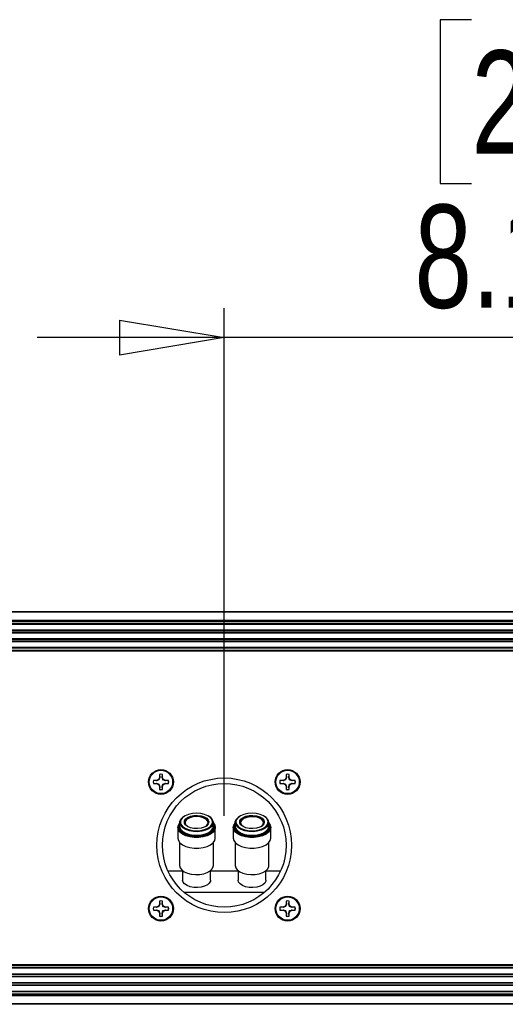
# Model space of a CAD drawing. Header units: inches. Extents: x 0.3 to 33.8, y 0.2 to 21.7.
# Tile 66 of 72: x 28.799 to 29.448, y 9.684 to 11. Entities that reach past the tile are written whole.
import ezdxf

# ---------------------------------------------------------------- set-up
doc = ezdxf.new("R2010")
doc.units = ezdxf.units.IN
doc.header["$MEASUREMENT"] = 0
doc.layers.add('BORDERS', color=7, linetype='Continuous')
doc.styles.add('SLDTEXTSTYLE0', font='TXT', dxfattribs={"width": 0.75})
doc.dimstyles.new('SLDDIMSTYLE2', dxfattribs={"dimtxt": 0.137795, "dimasz": 0.14, "dimexe": 0, "dimexo": 0.0625, "dimgap": 0.034449, "dimtad": 1, "dimdec": 3, "dimlfac": 10, "dimrnd": 1e-09, "dimzin": 12, "dimdsep": 46, "dimtxsty": 'SLDTEXTSTYLE0', "dimblk1": 'CLOSED', "dimblk2": 'CLOSED', "dimsah": 1, "dimcen": 0.09, "dimadec": 0, "dimazin": 3, "dimtfac": 1, "dimtdec": 3, "dimtmove": 0, "dimatfit": 0, "dimldrblk": 'CLOSED', "dimfxl": 0, "dimfrac": 2, "dimtolj": 1, "dimtzin": 12, "dimarcsym": 0})

# ---------------------------------------------------------------- blocks, each defined once
blk = doc.blocks.new('_Closed')
at = {"color": 0, "linetype": 'ByBlock', "lineweight": -2}
for p, q in [((-1, 0.166667), (0, 0)), ((-1, 0.166667), (-1, -0.166667)), ((0, 0), (-1, -0.166667)), ((0, 0), (-1, 0))]:
    blk.add_line(p, q, dxfattribs=at)
blk = doc.blocks.new('_D_7')
at = {"layer": 'BORDERS'}
for p, q in [((29.403, 11.0001), (29.361, 11.0001)), ((29.361, 11.0001), (29.361, 10.7814)), ((29.7085, 11.0001), (29.7505, 11.0001)), ((29.7505, 11.0001), (29.7505, 10.7814)), ((29.361, 10.7814), (29.403, 10.7814)), ((29.7505, 10.7814), (29.7085, 10.7814)), ((29.0726, 9.9361), (29.0726, 10.6146)), ((29.8851, 10.2392), (29.8851, 10.6146)), ((29.0726, 10.5752), (28.8226, 10.5752)), ((29.8851, 10.5752), (29.0726, 10.5752)), ((29.8851, 10.5752), (30.1351, 10.5752))]:
    blk.add_line(p, q, dxfattribs=at)
at = {"layer": 'BORDERS', "xscale": 0.14, "yscale": 0.14}
blk.add_blockref('_Closed', (29.0726, 10.5752, -0.194), dxfattribs=at)
at = {"layer": 'BORDERS', "xscale": 0.14, "yscale": 0.14, "rotation": 180.0000000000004}
blk.add_blockref('_Closed', (29.8851, 10.5752, -0.194), dxfattribs=at)
at = {"layer": 'BORDERS', "char_height": 0.1378, "attachment_point": 1, "style": 'SLDTEXTSTYLE0'}
for s, insert in [('206', (29.403, 10.959)), ('8.125', (29.3267, 10.7529))]:
    blk.add_mtext(s, dxfattribs=dict(at, insert=insert))

msp = doc.modelspace()

# ---------------------------------------------------------------- linework, layer by layer
at = {"color": 7, "linetype": 'Continuous', "lineweight": 25}
for p, q in [((20.29507, 10.20923), (29.87507, 10.20923)), ((29.87507, 10.20823), (20.29507, 10.20823)), ((20.29507, 10.19773), (29.87507, 10.19773)), ((29.87507, 10.19673), (20.29507, 10.19673)), ((29.87507, 10.19573), (20.29507, 10.19573)), ((29.83207, 10.19523), (20.33807, 10.19523)), ((29.83207, 10.19261), (20.33807, 10.19261)), ((29.83207, 10.19194), (20.33807, 10.19194)), ((29.83207, 10.18423), (20.33807, 10.18423)), ((29.83207, 10.18355), (20.33807, 10.18355)), ((29.83207, 10.18101), (20.33807, 10.18101)), ((29.83207, 10.18034), (20.33807, 10.18034)), ((29.83207, 10.17263), (20.33807, 10.17263)), ((29.83207, 10.17195), (20.33807, 10.17195)), ((29.83207, 10.16941), (20.33807, 10.16941)), ((29.83207, 10.16874), (20.33807, 10.16874)), ((29.83207, 10.16103), (20.33807, 10.16103)), ((29.83207, 10.16035), (20.33807, 10.16035)), ((20.33694, 10.15723), (29.83319, 10.15723)), ((29.83319, 10.15623), (20.33694, 10.15623)), ((20.33807, 10.15773), (29.83207, 10.15773)), ((28.98586, 9.99155), (28.98586, 9.9875)), ((28.98593, 9.99141), (28.98586, 9.99155)), ((28.98593, 9.99141), (28.98634, 9.9874)), ((28.98954, 9.9874), (28.98994, 9.99141)), ((28.98994, 9.99141), (28.99002, 9.99155)), ((28.99002, 9.9875), (28.99002, 9.99155)), ((29.15512, 9.99155), (29.15512, 9.9875)), ((29.15519, 9.99141), (29.15512, 9.99155)), ((29.15519, 9.99141), (29.1556, 9.9874)), ((29.1588, 9.9874), (29.1592, 9.99141)), ((29.1592, 9.99141), (29.15928, 9.99155)), ((29.15928, 9.9875), (29.15928, 9.99155)), ((28.9818, 9.98344), (28.97775, 9.98344)), ((28.97789, 9.98337), (28.97775, 9.98344)), ((28.97789, 9.97936), (28.97775, 9.97928)), ((28.97775, 9.97928), (28.9818, 9.97928)), ((28.9819, 9.98296), (28.97789, 9.98337)), ((28.97789, 9.97936), (28.9819, 9.97976)), ((28.98467, 9.98463), (28.9818, 9.98344)), ((28.9819, 9.98296), (28.9818, 9.98344)), ((28.9819, 9.97976), (28.9818, 9.97928)), ((28.9818, 9.97928), (28.98467, 9.9781)), ((28.9819, 9.97976), (28.98522, 9.97865)), ((28.98586, 9.9875), (28.98467, 9.98463)), ((28.98522, 9.98408), (28.98467, 9.98463)), ((28.98522, 9.97865), (28.98467, 9.9781)), ((28.98467, 9.9781), (28.98586, 9.97523)), ((28.98634, 9.9874), (28.98522, 9.98408)), ((28.98634, 9.9874), (28.98586, 9.9875)), ((28.98634, 9.97532), (28.98586, 9.97523)), ((28.98586, 9.97523), (28.98586, 9.97117)), ((28.98634, 9.97532), (28.98593, 9.97132)), ((28.98954, 9.9874), (28.99002, 9.9875)), ((28.98954, 9.97532), (28.99065, 9.97865)), ((28.98994, 9.97132), (28.98954, 9.97532)), ((28.98954, 9.97532), (28.99002, 9.97523)), ((28.99121, 9.98463), (28.99002, 9.9875)), ((28.99002, 9.97523), (28.99121, 9.9781)), ((28.99002, 9.97117), (28.99002, 9.97523)), ((28.99065, 9.98408), (28.99121, 9.98463)), ((28.99398, 9.98296), (28.99065, 9.98408)), ((28.99065, 9.97865), (28.99121, 9.9781)), ((28.99407, 9.98344), (28.99121, 9.98463)), ((28.99121, 9.9781), (28.99407, 9.97928)), ((28.99398, 9.98296), (28.99407, 9.98344)), ((28.99799, 9.98337), (28.99398, 9.98296)), ((28.99398, 9.97976), (28.99799, 9.97936)), ((28.99398, 9.97976), (28.99407, 9.97928)), ((28.99813, 9.98344), (28.99407, 9.98344)), ((28.99407, 9.97928), (28.99813, 9.97928)), ((28.99799, 9.98337), (28.99813, 9.98344)), ((28.99799, 9.97936), (28.99813, 9.97928)), ((29.15106, 9.98344), (29.14701, 9.98344)), ((29.14715, 9.98337), (29.14701, 9.98344)), ((29.14715, 9.97936), (29.14701, 9.97928)), ((29.14701, 9.97928), (29.15106, 9.97928)), ((29.15116, 9.98296), (29.14715, 9.98337)), ((29.14715, 9.97936), (29.15116, 9.97976)), ((29.15393, 9.98463), (29.15106, 9.98344)), ((29.15116, 9.98296), (29.15106, 9.98344)), ((29.15116, 9.97976), (29.15106, 9.97928)), ((29.15106, 9.97928), (29.15393, 9.9781)), ((29.15116, 9.97976), (29.15448, 9.97865)), ((29.15512, 9.9875), (29.15393, 9.98463)), ((29.15448, 9.98408), (29.15393, 9.98463)), ((29.15448, 9.97865), (29.15393, 9.9781)), ((29.15393, 9.9781), (29.15512, 9.97523)), ((29.1556, 9.9874), (29.15448, 9.98408)), ((29.1556, 9.9874), (29.15512, 9.9875)), ((29.1556, 9.97532), (29.15512, 9.97523)), ((29.15512, 9.97523), (29.15512, 9.97117)), ((29.1556, 9.97532), (29.15519, 9.97132)), ((29.1588, 9.9874), (29.15928, 9.9875)), ((29.1588, 9.97532), (29.15991, 9.97865)), ((29.1592, 9.97132), (29.1588, 9.97532)), ((29.1588, 9.97532), (29.15928, 9.97523)), ((29.16047, 9.98463), (29.15928, 9.9875)), ((29.15928, 9.97523), (29.16047, 9.9781)), ((29.15928, 9.97117), (29.15928, 9.97523)), ((29.15991, 9.98408), (29.16047, 9.98463)), ((29.16324, 9.98296), (29.15991, 9.98408)), ((29.15991, 9.97865), (29.16047, 9.9781)), ((29.16333, 9.98344), (29.16047, 9.98463)), ((29.16047, 9.9781), (29.16333, 9.97928)), ((29.16324, 9.98296), (29.16333, 9.98344)), ((29.16725, 9.98337), (29.16324, 9.98296)), ((29.16324, 9.97976), (29.16333, 9.97928)), ((29.16324, 9.97976), (29.16725, 9.97936)), ((29.16739, 9.98344), (29.16333, 9.98344)), ((29.16333, 9.97928), (29.16739, 9.97928)), ((29.16725, 9.98337), (29.16739, 9.98344)), ((29.16725, 9.97936), (29.16739, 9.97928)), ((28.98593, 9.97132), (28.98586, 9.97117)), ((28.98994, 9.97132), (28.99002, 9.97117)), ((29.15519, 9.97132), (29.15512, 9.97117)), ((29.1592, 9.97132), (29.15928, 9.97117)), ((29.01218, 9.92327), (29.01293, 9.92511)), ((29.01306, 9.92607), (29.01257, 9.92531)), ((29.01293, 9.92708), (29.01293, 9.92228)), ((29.05188, 9.92792), (29.05159, 9.92625)), ((29.05803, 9.92228), (29.05803, 9.92707)), ((29.05892, 9.9227), (29.05903, 9.92144)), ((29.08635, 9.92326), (29.0871, 9.92511)), ((29.0871, 9.92588), (29.08674, 9.92531)), ((29.0871, 9.92707), (29.0871, 9.92228)), ((29.12605, 9.92791), (29.12576, 9.92625)), ((29.1322, 9.92228), (29.1322, 9.92707)), ((29.13309, 9.9227), (29.1332, 9.92144)), ((29.01048, 9.9206), (29.01048, 9.90639)), ((29.05936, 9.92014), (29.05948, 9.92144)), ((29.06048, 9.90639), (29.06048, 9.9206)), ((29.08465, 9.9206), (29.08465, 9.90639)), ((29.13353, 9.92014), (29.13365, 9.92144)), ((29.13465, 9.90638), (29.13465, 9.9206)), ((29.01293, 9.90055), (29.01293, 9.8698)), ((29.05803, 9.8698), (29.05803, 9.90055)), ((29.0871, 9.90055), (29.0871, 9.8698)), ((29.1322, 9.8698), (29.1322, 9.90054)), ((28.99739, 9.86241), (29.01683, 9.86241)), ((29.01683, 9.86294), (29.01683, 9.85029)), ((29.05413, 9.85029), (29.05413, 9.86294)), ((29.05413, 9.86241), (29.091, 9.86241)), ((29.091, 9.86294), (29.091, 9.85029)), ((29.1283, 9.85029), (29.1283, 9.86294)), ((29.1283, 9.86241), (29.14775, 9.86241)), ((29.12604, 9.83372), (29.0191, 9.83372)), ((28.98586, 9.81824), (28.98467, 9.81537)), ((28.98634, 9.81814), (28.98522, 9.81482)), ((28.98586, 9.82229), (28.98586, 9.81824)), ((28.98593, 9.82215), (28.98586, 9.82229)), ((28.98634, 9.81814), (28.98586, 9.81824)), ((28.98593, 9.82215), (28.98634, 9.81814)), ((28.98954, 9.81814), (28.98994, 9.82215)), ((28.98954, 9.81814), (28.99002, 9.81824)), ((28.98994, 9.82215), (28.99002, 9.82229)), ((28.99002, 9.81824), (28.99002, 9.82229)), ((28.99121, 9.81537), (28.99002, 9.81824)), ((29.15512, 9.81824), (29.15393, 9.81537)), ((29.1556, 9.81814), (29.15448, 9.81482)), ((29.15512, 9.82229), (29.15512, 9.81824)), ((29.15519, 9.82215), (29.15512, 9.82229)), ((29.1556, 9.81814), (29.15512, 9.81824)), ((29.15519, 9.82215), (29.1556, 9.81814)), ((29.1588, 9.81814), (29.1592, 9.82215)), ((29.1588, 9.81814), (29.15928, 9.81824)), ((29.1592, 9.82215), (29.15928, 9.82229)), ((29.15928, 9.81824), (29.15928, 9.82229)), ((29.16047, 9.81537), (29.15928, 9.81824)), ((28.9818, 9.81418), (28.97775, 9.81418)), ((28.97789, 9.81411), (28.97775, 9.81418)), ((28.97789, 9.8101), (28.97775, 9.81002)), ((28.97775, 9.81002), (28.9818, 9.81002)), ((28.9819, 9.8137), (28.97789, 9.81411)), ((28.97789, 9.8101), (28.9819, 9.8105)), ((28.98467, 9.81537), (28.9818, 9.81418)), ((28.9819, 9.8137), (28.9818, 9.81418)), ((28.9819, 9.8105), (28.9818, 9.81002)), ((28.9818, 9.81002), (28.98467, 9.80884)), ((28.9819, 9.8105), (28.98522, 9.80939)), ((28.98522, 9.81482), (28.98467, 9.81537)), ((28.98522, 9.80939), (28.98467, 9.80884)), ((28.98467, 9.80884), (28.98586, 9.80597)), ((28.98634, 9.80606), (28.98586, 9.80597)), ((28.98586, 9.80597), (28.98586, 9.80191)), ((28.98634, 9.80606), (28.98593, 9.80206)), ((28.98954, 9.80606), (28.99065, 9.80939)), ((28.98994, 9.80206), (28.98954, 9.80606)), ((28.98954, 9.80606), (28.99002, 9.80597)), ((28.99002, 9.80597), (28.99121, 9.80884)), ((28.99002, 9.80191), (28.99002, 9.80597)), ((28.99065, 9.81482), (28.99121, 9.81537)), ((28.99398, 9.8137), (28.99065, 9.81482)), ((28.99065, 9.80939), (28.99121, 9.80884)), ((28.99407, 9.81418), (28.99121, 9.81537)), ((28.99121, 9.80884), (28.99407, 9.81002)), ((28.99398, 9.8137), (28.99407, 9.81418)), ((28.99799, 9.81411), (28.99398, 9.8137)), ((28.99398, 9.8105), (28.99799, 9.8101)), ((28.99398, 9.8105), (28.99407, 9.81002)), ((28.99813, 9.81418), (28.99407, 9.81418)), ((28.99407, 9.81002), (28.99813, 9.81002)), ((28.99799, 9.81411), (28.99813, 9.81418)), ((28.99799, 9.8101), (28.99813, 9.81002)), ((29.15106, 9.81418), (29.14701, 9.81418)), ((29.14715, 9.81411), (29.14701, 9.81418)), ((29.14715, 9.8101), (29.14701, 9.81002)), ((29.14701, 9.81002), (29.15106, 9.81002)), ((29.15116, 9.8137), (29.14715, 9.81411)), ((29.14715, 9.8101), (29.15116, 9.8105)), ((29.15393, 9.81537), (29.15106, 9.81418)), ((29.15116, 9.8137), (29.15106, 9.81418)), ((29.15116, 9.8105), (29.15106, 9.81002)), ((29.15106, 9.81002), (29.15393, 9.80884)), ((29.15116, 9.8105), (29.15448, 9.80939)), ((29.15448, 9.81482), (29.15393, 9.81537)), ((29.15448, 9.80939), (29.15393, 9.80884)), ((29.15393, 9.80884), (29.15512, 9.80597)), ((29.1556, 9.80606), (29.15512, 9.80597)), ((29.15512, 9.80597), (29.15512, 9.80191)), ((29.1556, 9.80606), (29.15519, 9.80206)), ((29.1588, 9.80606), (29.15991, 9.80939)), ((29.1592, 9.80206), (29.1588, 9.80606)), ((29.1588, 9.80606), (29.15928, 9.80597)), ((29.15928, 9.80597), (29.16047, 9.80884)), ((29.15928, 9.80191), (29.15928, 9.80597)), ((29.15991, 9.81482), (29.16047, 9.81537)), ((29.16324, 9.8137), (29.15991, 9.81482)), ((29.15991, 9.80939), (29.16047, 9.80884)), ((29.16333, 9.81418), (29.16047, 9.81537)), ((29.16047, 9.80884), (29.16333, 9.81002)), ((29.16324, 9.8137), (29.16333, 9.81418)), ((29.16725, 9.81411), (29.16324, 9.8137)), ((29.16324, 9.8105), (29.16725, 9.8101)), ((29.16324, 9.8105), (29.16333, 9.81002)), ((29.16739, 9.81418), (29.16333, 9.81418)), ((29.16333, 9.81002), (29.16739, 9.81002)), ((29.16725, 9.81411), (29.16739, 9.81418)), ((29.16725, 9.8101), (29.16739, 9.81002)), ((28.98593, 9.80206), (28.98586, 9.80191)), ((28.98994, 9.80206), (28.99002, 9.80191)), ((29.15519, 9.80206), (29.15512, 9.80191)), ((29.1592, 9.80206), (29.15928, 9.80191)), ((20.33694, 9.73723), (29.83319, 9.73723)), ((29.83319, 9.73623), (20.33694, 9.73623)), ((29.83207, 9.73573), (20.33807, 9.73573)), ((29.83207, 9.73311), (20.33807, 9.73311)), ((29.83207, 9.73244), (20.33807, 9.73244)), ((29.83207, 9.72473), (20.33807, 9.72473)), ((29.83207, 9.72405), (20.33807, 9.72405)), ((29.83207, 9.72151), (20.33807, 9.72151)), ((29.83207, 9.72084), (20.33807, 9.72084)), ((29.83207, 9.71313), (20.33807, 9.71313)), ((29.83207, 9.71245), (20.33807, 9.71245)), ((29.83207, 9.70991), (20.33807, 9.70991)), ((29.83207, 9.70924), (20.33807, 9.70924)), ((29.83207, 9.70153), (20.33807, 9.70153)), ((29.83207, 9.70085), (20.33807, 9.70085)), ((20.29507, 9.69773), (29.87507, 9.69773)), ((20.29507, 9.69673), (29.87507, 9.69673)), ((29.87507, 9.69573), (20.29507, 9.69573)), ((20.29507, 9.68523), (29.87507, 9.68523)), ((20.33807, 9.69823), (29.83207, 9.69823)), ((29.87507, 9.68423), (20.29507, 9.68423))]:
    msp.add_line(p, q, dxfattribs=at)
at = {"color": 7, "linetype": 'Continuous', "lineweight": 25, "flags": 128}
for points in [[(29.05803, 9.92707), (29.05732, 9.92404), (29.05524, 9.9212), (29.05192, 9.91872), (29.04757, 9.91677), (29.04245, 9.91547), (29.0369, 9.9149), (29.03126, 9.91509), (29.02588, 9.91604), (29.02111, 9.91767), (29.01724, 9.9199), (29.01452, 9.92258), (29.01311, 9.92555), (29.01311, 9.9286), (29.01452, 9.93157), (29.01724, 9.93425), (29.01864, 9.93519)], [(29.05559, 9.9321), (29.05415, 9.93374), (29.05072, 9.93616), (29.04626, 9.93801), (29.04106, 9.93918), (29.03548, 9.93957), (29.02991, 9.93918), (29.02471, 9.93801), (29.02025, 9.93616), (29.01682, 9.93375), (29.01484, 9.93126)], [(29.01936, 9.92628), (29.01927, 9.92659), (29.01927, 9.92924), (29.02071, 9.93177), (29.02346, 9.93395), (29.02728, 9.9356), (29.03183, 9.93657), (29.03671, 9.93676), (29.04147, 9.93617), (29.04571, 9.93485), (29.04903, 9.93291), (29.05115, 9.93053), (29.05188, 9.92792), (29.05188, 9.92792)], [(29.05088, 9.92707), (29.05013, 9.92965), (29.04794, 9.93197), (29.04454, 9.93382), (29.04024, 9.935), (29.03548, 9.93541), (29.03072, 9.935), (29.02643, 9.93382), (29.02302, 9.93197), (29.02084, 9.92965), (29.02008, 9.92707), (29.02084, 9.9245), (29.02302, 9.92218), (29.02332, 9.92196)], [(29.1322, 9.92707), (29.1315, 9.92404), (29.12941, 9.9212), (29.12609, 9.91872), (29.12174, 9.91677), (29.11662, 9.91547), (29.11107, 9.9149), (29.10543, 9.91509), (29.10005, 9.91603), (29.09528, 9.91767), (29.09141, 9.9199), (29.08869, 9.92258), (29.08728, 9.92554), (29.08728, 9.9286), (29.08869, 9.93156), (29.09141, 9.93424), (29.09278, 9.93517)], [(29.12976, 9.9321), (29.12832, 9.93374), (29.12489, 9.93616), (29.12043, 9.93801), (29.11523, 9.93918), (29.10965, 9.93957), (29.10408, 9.93918), (29.09888, 9.93801), (29.09442, 9.93616), (29.09099, 9.93374), (29.08901, 9.93126)], [(29.09353, 9.92628), (29.09344, 9.92659), (29.09344, 9.92924), (29.09488, 9.93176), (29.09763, 9.93395), (29.10145, 9.9356), (29.106, 9.93656), (29.11088, 9.93676), (29.11565, 9.93617), (29.11988, 9.93485), (29.1232, 9.93291), (29.12533, 9.93053), (29.12605, 9.92791), (29.12605, 9.92791)], [(29.12505, 9.92707), (29.1243, 9.92965), (29.12211, 9.93197), (29.11871, 9.93381), (29.11441, 9.935), (29.10965, 9.93541), (29.1049, 9.935), (29.1006, 9.93381), (29.0972, 9.93197), (29.09501, 9.92965), (29.09425, 9.92707), (29.09501, 9.9245), (29.09719, 9.92218), (29.09749, 9.92196)], [(29.06048, 9.9206), (29.05976, 9.91736), (29.05762, 9.91431), (29.0542, 9.91163), (29.04968, 9.90947), (29.04435, 9.90795), (29.0385, 9.90717), (29.03247, 9.90717), (29.02662, 9.90795), (29.02128, 9.90947), (29.01677, 9.91163), (29.01335, 9.91431), (29.01121, 9.91736), (29.01048, 9.9206), (29.01121, 9.92384), (29.01291, 9.92642)], [(29.01293, 9.92228), (29.01311, 9.92075), (29.01452, 9.91779), (29.01724, 9.91511), (29.02111, 9.91288), (29.02588, 9.91124), (29.03126, 9.9103), (29.0369, 9.91011), (29.04245, 9.91068), (29.04757, 9.91198), (29.05192, 9.91393), (29.05524, 9.9164), (29.05732, 9.91925), (29.05803, 9.92228)], [(29.01417, 9.92619), (29.01467, 9.9249), (29.01682, 9.92209), (29.02024, 9.91967), (29.02471, 9.91782), (29.02991, 9.91665), (29.03548, 9.91626), (29.04106, 9.91665), (29.04626, 9.91782), (29.05072, 9.91967), (29.05415, 9.92209), (29.05603, 9.9244)], [(29.05159, 9.92625), (29.05115, 9.9253), (29.04903, 9.92292), (29.04571, 9.92098), (29.04147, 9.91966), (29.03671, 9.91907), (29.03183, 9.91927), (29.02728, 9.92023), (29.02346, 9.92188), (29.02071, 9.92407), (29.01936, 9.92628)], [(29.05088, 9.92691), (29.05013, 9.92931), (29.04794, 9.93164), (29.04454, 9.93348), (29.04024, 9.93466), (29.03548, 9.93507), (29.03072, 9.93466), (29.02643, 9.93348), (29.02302, 9.93164), (29.02084, 9.92931), (29.02009, 9.92691)], [(29.05703, 9.92792), (29.0563, 9.93093), (29.05559, 9.9321)], [(29.05603, 9.9244), (29.0563, 9.9249), (29.05703, 9.92792)], [(29.05803, 9.92644), (29.05976, 9.92384), (29.06048, 9.9206)], [(29.05948, 9.92144), (29.05879, 9.92455), (29.05803, 9.92588)], [(29.05803, 9.92511), (29.05829, 9.92461), (29.05892, 9.9227)], [(29.13465, 9.9206), (29.13393, 9.91736), (29.13179, 9.91431), (29.12837, 9.91163), (29.12386, 9.90947), (29.11852, 9.90795), (29.11267, 9.90717), (29.10664, 9.90717), (29.10079, 9.90795), (29.09545, 9.90947), (29.09094, 9.91163), (29.08752, 9.91431), (29.08538, 9.91736), (29.08465, 9.9206), (29.08538, 9.92383), (29.0871, 9.92644)], [(29.0871, 9.92228), (29.08728, 9.92075), (29.08869, 9.91779), (29.09141, 9.91511), (29.09528, 9.91288), (29.10005, 9.91124), (29.10543, 9.9103), (29.11107, 9.9101), (29.11662, 9.91068), (29.12174, 9.91198), (29.12609, 9.91393), (29.12941, 9.9164), (29.1315, 9.91925), (29.1322, 9.92228), (29.1322, 9.92228)], [(29.08834, 9.92619), (29.08884, 9.9249), (29.09099, 9.92209), (29.09442, 9.91967), (29.09888, 9.91782), (29.10408, 9.91665), (29.10965, 9.91626), (29.11523, 9.91665), (29.12043, 9.91782), (29.12489, 9.91967), (29.12832, 9.92208), (29.1302, 9.9244)], [(29.12576, 9.92625), (29.12533, 9.9253), (29.1232, 9.92292), (29.11988, 9.92098), (29.11565, 9.91966), (29.11088, 9.91907), (29.106, 9.91926), (29.10145, 9.92023), (29.09763, 9.92188), (29.09488, 9.92407), (29.09353, 9.92628)], [(29.12505, 9.92691), (29.12483, 9.92814), (29.12329, 9.93061), (29.12041, 9.9327), (29.11648, 9.93421), (29.11188, 9.93498), (29.10706, 9.93495), (29.1025, 9.93411), (29.09863, 9.93256), (29.09585, 9.93043), (29.09442, 9.92794), (29.09426, 9.92691)], [(29.1312, 9.92791), (29.13047, 9.93093), (29.12976, 9.9321)], [(29.1302, 9.9244), (29.13047, 9.9249), (29.1312, 9.92791)], [(29.1322, 9.92644), (29.13393, 9.92383), (29.13465, 9.9206)], [(29.13365, 9.92144), (29.13296, 9.92455), (29.1322, 9.92588)], [(29.1322, 9.92511), (29.13246, 9.92461), (29.13309, 9.9227)], [(29.01171, 9.91966), (29.01218, 9.91833), (29.01423, 9.91541), (29.01752, 9.91283), (29.02185, 9.91075), (29.02697, 9.9093), (29.03259, 9.90855), (29.03838, 9.90855), (29.04399, 9.9093), (29.04912, 9.91075), (29.05345, 9.91283), (29.05673, 9.91541), (29.05879, 9.91833), (29.05936, 9.92014)], [(29.0577, 9.91722), (29.05612, 9.9153), (29.05265, 9.91272), (29.0481, 9.91068), (29.04276, 9.90932), (29.03696, 9.90872), (29.03107, 9.90892), (29.02546, 9.90991), (29.02047, 9.91162), (29.01643, 9.91395), (29.01359, 9.91675), (29.01291, 9.9178)], [(29.05903, 9.92144), (29.05829, 9.91827), (29.0577, 9.91722)], [(29.08588, 9.91966), (29.08635, 9.91833), (29.0884, 9.9154), (29.09169, 9.91283), (29.09602, 9.91075), (29.10114, 9.9093), (29.10676, 9.90855), (29.11255, 9.90855), (29.11816, 9.9093), (29.12329, 9.91075), (29.12762, 9.91283), (29.1309, 9.9154), (29.13296, 9.91833), (29.13353, 9.92014)], [(29.13187, 9.91722), (29.13029, 9.9153), (29.12682, 9.91272), (29.12227, 9.91068), (29.11693, 9.90932), (29.11113, 9.90872), (29.10524, 9.90892), (29.09963, 9.90991), (29.09464, 9.91162), (29.0906, 9.91395), (29.08776, 9.91675), (29.08709, 9.9178)], [(29.1332, 9.92144), (29.13246, 9.91827), (29.13187, 9.91722)], [(29.01048, 9.90639), (29.01121, 9.90315), (29.01335, 9.9001), (29.01677, 9.89742), (29.02128, 9.89525), (29.02662, 9.89374), (29.03247, 9.89296), (29.0385, 9.89296), (29.04435, 9.89374), (29.04968, 9.89525), (29.0542, 9.89742), (29.05762, 9.9001), (29.05976, 9.90315), (29.06048, 9.90639), (29.06048, 9.90639)], [(29.08465, 9.90639), (29.08538, 9.90315), (29.08752, 9.9001), (29.09094, 9.89742), (29.09545, 9.89525), (29.10079, 9.89374), (29.10664, 9.89296), (29.11267, 9.89296), (29.11852, 9.89374), (29.12385, 9.89525), (29.12837, 9.89742), (29.13179, 9.9001), (29.13393, 9.90315), (29.13465, 9.90638)], [(29.01293, 9.8698), (29.01364, 9.86677), (29.01572, 9.86392), (29.01904, 9.86145), (29.0234, 9.8595), (29.02851, 9.8582), (29.03407, 9.85763), (29.03971, 9.85782), (29.04508, 9.85876), (29.04986, 9.8604), (29.05373, 9.86263), (29.05645, 9.86531), (29.05785, 9.86827), (29.05803, 9.8698)], [(29.0871, 9.8698), (29.08781, 9.86677), (29.08989, 9.86392), (29.09321, 9.86145), (29.09757, 9.8595), (29.10268, 9.8582), (29.10824, 9.85762), (29.11388, 9.85782), (29.11925, 9.85876), (29.12403, 9.8604), (29.1279, 9.86263), (29.13062, 9.86531), (29.13203, 9.86827), (29.1322, 9.8698)], [(29.05413, 9.85029), (29.05396, 9.84892), (29.05259, 9.84627), (29.04995, 9.84392), (29.04624, 9.84205), (29.04173, 9.84078), (29.03675, 9.84022), (29.03169, 9.84041), (29.0269, 9.84133), (29.02275, 9.84292), (29.01955, 9.84505), (29.01752, 9.84757), (29.01683, 9.85029), (29.01683, 9.85029)], [(29.1283, 9.85029), (29.12813, 9.84891), (29.12676, 9.84627), (29.12412, 9.84392), (29.12041, 9.84205), (29.1159, 9.84078), (29.11093, 9.84022), (29.10586, 9.84041), (29.10107, 9.84133), (29.09692, 9.84292), (29.09372, 9.84505), (29.09169, 9.84757), (29.091, 9.85029), (29.091, 9.85029)]]:
    msp.add_lwpolyline(points, dxfattribs=at)
at = {"color": 7, "linetype": 'Continuous', "lineweight": 25}
for centre, radius in [((28.98794, 9.98136), 0.0166), ((28.98794, 9.98136), 0.0156), ((29.1572, 9.98136), 0.0166), ((29.1572, 9.98136), 0.0156), ((29.07257, 9.89673), 0.09), ((29.07257, 9.89673), 0.08264), ((28.98794, 9.8121), 0.0166), ((28.98794, 9.8121), 0.0156), ((29.1572, 9.8121), 0.0166), ((29.1572, 9.8121), 0.0156)]:
    msp.add_circle(centre, radius, dxfattribs=at)
for centre, radius, start, end in [((28.98794, 9.98136), 0.0104, 78.46304, 101.53696), ((28.98794, 9.98136), 0.01025, 78.72385, 101.27615), ((29.1572, 9.98136), 0.0104, 78.46304, 101.53696), ((29.1572, 9.98136), 0.01025, 78.72385, 101.27615), ((28.98794, 9.98136), 0.0104, 168.46304, 191.53696), ((28.98794, 9.98136), 0.01025, 168.72385, 191.27615), ((28.98794, 9.98136), 0.01025, 348.72385, 11.27615), ((28.98794, 9.98136), 0.0104, 348.46304, 11.53696), ((29.1572, 9.98136), 0.0104, 168.46304, 191.53696), ((29.1572, 9.98136), 0.01025, 168.72385, 191.27615), ((29.1572, 9.98136), 0.01025, 348.72385, 11.27615), ((29.1572, 9.98136), 0.0104, 348.46304, 11.53696), ((28.98794, 9.98136), 0.0104, 258.46304, 281.53696), ((28.98794, 9.98136), 0.01025, 258.72385, 281.27615), ((29.1572, 9.98136), 0.0104, 258.46304, 281.53696), ((29.1572, 9.98136), 0.01025, 258.72385, 281.27615), ((29.04792, 9.92602), 0.01017, 5.96508, 64.13401), ((29.12209, 9.92602), 0.01017, 5.96508, 64.13401), ((29.019, 9.92144), 0.00751, 148.94476, 193.64624), ((29.01915, 9.92143), 0.00721, 165.22316, 210.17418), ((29.02068, 9.92791), 0.00673, 150.15724, 194.81597), ((29.0439, 9.92792), 0.00704, 302.15913, 353.09936), ((29.09317, 9.92143), 0.00751, 148.94476, 193.64624), ((29.09332, 9.92142), 0.00721, 165.22316, 210.17418), ((29.09485, 9.92791), 0.00673, 150.15724, 194.81597), ((29.11807, 9.92792), 0.00704, 302.15913, 353.09936), ((28.98794, 9.8121), 0.0104, 78.46304, 101.53696), ((28.98794, 9.8121), 0.01025, 78.72385, 101.27615), ((29.1572, 9.8121), 0.0104, 78.46304, 101.53696), ((29.1572, 9.8121), 0.01025, 78.72385, 101.27615), ((28.98794, 9.8121), 0.0104, 168.46304, 191.53696), ((28.98794, 9.8121), 0.01025, 168.72385, 191.27615), ((28.98794, 9.8121), 0.01025, 348.72385, 11.27615), ((28.98794, 9.8121), 0.0104, 348.46304, 11.53696), ((29.1572, 9.8121), 0.0104, 168.46304, 191.53696), ((29.1572, 9.8121), 0.01025, 168.72385, 191.27615), ((29.1572, 9.8121), 0.01025, 348.72385, 11.27615), ((29.1572, 9.8121), 0.0104, 348.46304, 11.53696), ((28.98794, 9.8121), 0.0104, 258.46304, 281.53696), ((28.98794, 9.8121), 0.01025, 258.72385, 281.27615), ((29.1572, 9.8121), 0.0104, 258.46304, 281.53696), ((29.1572, 9.8121), 0.01025, 258.72385, 281.27615)]:
    msp.add_arc(centre, radius, start, end, dxfattribs=at)
for points, knots in [([(28.98522, 9.98408), (28.98439, 9.98379), (28.98322, 9.98338), (28.9822, 9.98306), (28.9819, 9.98296)], [0, 0, 0, 0, 0.7055493, 1, 1, 1, 1]), ([(28.98522, 9.97865), (28.98551, 9.97782), (28.98592, 9.97664), (28.98624, 9.97562), (28.98634, 9.97532)], [0, 0, 0, 0, 0.7055493, 1, 1, 1, 1]), ([(28.99065, 9.98408), (28.99037, 9.98491), (28.98996, 9.98608), (28.98963, 9.9871), (28.98954, 9.9874)], [0, 0, 0, 0, 0.7055493, 1, 1, 1, 1]), ([(28.99065, 9.97865), (28.99148, 9.97894), (28.99266, 9.97934), (28.99368, 9.97967), (28.99398, 9.97976)], [0, 0, 0, 0, 0.7055493, 1, 1, 1, 1]), ([(29.15448, 9.98408), (29.15365, 9.98379), (29.15248, 9.98338), (29.15146, 9.98306), (29.15116, 9.98296)], [0, 0, 0, 0, 0.7055493, 1, 1, 1, 1]), ([(29.15448, 9.97865), (29.15477, 9.97782), (29.15518, 9.97664), (29.1555, 9.97562), (29.1556, 9.97532)], [0, 0, 0, 0, 0.70554926, 1, 1, 1, 1]), ([(29.15991, 9.98408), (29.15963, 9.98491), (29.15922, 9.98608), (29.15889, 9.9871), (29.1588, 9.9874)], [0, 0, 0, 0, 0.7055493, 1, 1, 1, 1]), ([(29.15991, 9.97865), (29.16074, 9.97894), (29.16192, 9.97934), (29.16294, 9.97967), (29.16324, 9.97976)], [0, 0, 0, 0, 0.7055493, 1, 1, 1, 1]), ([(28.99065, 9.81482), (28.99037, 9.81565), (28.98996, 9.81682), (28.98963, 9.81784), (28.98954, 9.81814)], [0, 0, 0, 0, 0.7055493, 1, 1, 1, 1]), ([(29.15991, 9.81482), (29.15963, 9.81565), (29.15922, 9.81682), (29.15889, 9.81784), (29.1588, 9.81814)], [0, 0, 0, 0, 0.70554926, 1, 1, 1, 1]), ([(28.98522, 9.81482), (28.98439, 9.81453), (28.98322, 9.81412), (28.9822, 9.8138), (28.9819, 9.8137)], [0, 0, 0, 0, 0.7055493, 1, 1, 1, 1]), ([(28.98522, 9.80939), (28.98551, 9.80856), (28.98592, 9.80738), (28.98624, 9.80636), (28.98634, 9.80606)], [0, 0, 0, 0, 0.7055493, 1, 1, 1, 1]), ([(28.99065, 9.80939), (28.99148, 9.80967), (28.99266, 9.81008), (28.99368, 9.81041), (28.99398, 9.8105)], [0, 0, 0, 0, 0.7055493, 1, 1, 1, 1]), ([(29.15448, 9.81482), (29.15365, 9.81453), (29.15248, 9.81412), (29.15146, 9.8138), (29.15116, 9.8137)], [0, 0, 0, 0, 0.70554926, 1, 1, 1, 1]), ([(29.15448, 9.80939), (29.15477, 9.80856), (29.15518, 9.80738), (29.1555, 9.80636), (29.1556, 9.80606)], [0, 0, 0, 0, 0.7055493, 1, 1, 1, 1]), ([(29.15991, 9.80939), (29.16074, 9.80967), (29.16192, 9.81008), (29.16294, 9.81041), (29.16324, 9.8105)], [0, 0, 0, 0, 0.7055493, 1, 1, 1, 1])]:
    msp.add_open_spline(points, degree=3, knots=knots, dxfattribs=at)

# ---------------------------------------------------------------- dimensions: what is measured, and where the dimension line sits
at = {"layer": 'BORDERS'}
dim = msp.add_linear_dim(base=(29.07257, 10.57523), p1=(29.88507, 10.19986), p2=(29.07257, 9.89673), dimstyle='SLDDIMSTYLE2', dxfattribs=at)
dim.commit()
dim.dimension.update_dxf_attribs({"geometry": '_D_7', "text_midpoint": (29.55575, 10.57523), "dimtype": 160})

doc.saveas('drawing.dxf')
